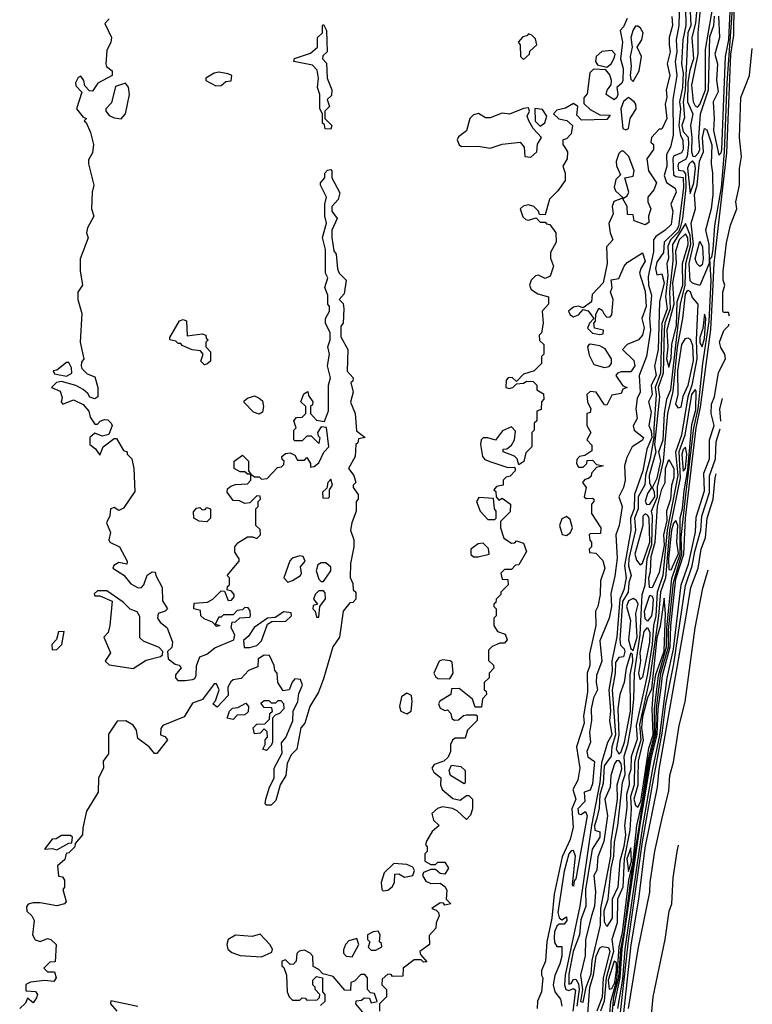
# Model space of a CAD drawing. Extents: x 2889633 to 3052318, y 540750 to 918690.
# Tile 115 of 256: x 3048759 to 3051836, y 671883 to 676020. Entities that reach past the tile are written whole.
import ezdxf

# ---------------------------------------------------------------- set-up
doc = ezdxf.new("R2010")
doc.units = 0

msp = doc.modelspace()

# ---------------------------------------------------------------- linework, layer by layer
at = {"layer": '0CON02XD'}
for points in [[(3051255, 671876.2), (3051280.4, 671995), (3051289.3, 672115), (3051364.9, 672635.1), (3051411.1, 672915), (3051436.2, 673015), (3051440.6, 673125), (3051453, 673213), (3051458.1, 673265), (3051490.5, 673385), (3051493.1, 673473.1), (3051515, 673671.2), (3051547.8, 673775), (3051554.7, 673925.3), (3051600, 674305), (3051618, 674392), (3051661.5, 674718.5), (3051668.4, 674848.4), (3051676, 674995), (3051728.8, 675461.2), (3051745.3, 675875), (3051757.8, 675955), (3051760.3, 676215)], [(3051530.8, 676155), (3051526.8, 675995), (3051515.4, 675935), (3051518.5, 675885), (3051512.1, 675845), (3051518.2, 675785), (3051502.1, 675685), (3051503.1, 675535), (3051491.9, 675485), (3051475.9, 675454.1), (3051477.3, 675405), (3051465.7, 675365), (3051475.5, 675335.5), (3051511.7, 675311.7), (3051515.6, 675295), (3051493.8, 675245), (3051502, 675215), (3051495, 675160), (3051470, 675135), (3051430.7, 675109.3), (3051420.6, 675095), (3051420.6, 675045), (3051398.6, 674941.4), (3051400, 674905), (3051412.5, 674862.5), (3051404.4, 674765), (3051408.5, 674715), (3051390.8, 674605), (3051361.1, 674525), (3051364, 674455), (3051351.7, 674428.3), (3051346.7, 674385), (3051352, 674345), (3051335.8, 674314.2), (3051339.2, 674295), (3051378, 674265), (3051375, 674254), (3051330.8, 674225), (3051308.8, 674181.2), (3051298.5, 674145), (3051301.4, 674085), (3051294.3, 674055), (3051274.5, 674015), (3051288.8, 673975), (3051276, 673895), (3051262.9, 673855), (3051267.7, 673757.7), (3051258.3, 673681.7), (3051241.2, 673608.8), (3051244, 673555), (3051234, 673505), (3051195, 673410), (3051203.8, 673325), (3051181.4, 673265), (3051179.4, 673235), (3051186, 673205), (3051168.7, 673171.3), (3051158.2, 673125), (3051160.6, 673075), (3051152.2, 673025), (3051156.1, 672983.9), (3051140, 672945), (3051145, 672922.5), (3051173, 672903), (3051165, 672810), (3051155, 672782.5), (3051130, 672775), (3051132.5, 672735), (3051102.2, 672705), (3051105, 672684), (3051115, 672680.8), (3051135, 672693.3), (3051142.5, 672675), (3051095, 672410), (3051087.5, 672402.5), (3051085, 672380), (3051080, 672385), (3051092.5, 672505), (3051085, 672530), (3051075, 672528), (3051064.6, 672515.4), (3051045, 672442.5), (3051019.1, 672269.1), (3051025, 672246.7), (3051035, 672237.5), (3051055, 672250), (3051056.2, 672235), (3051045, 672220), (3051025, 672220), (3051015, 672211.2), (3051005, 672187.5), (3051003.4, 672163.4), (3051005, 672142.5), (3051015, 672126.7), (3051036.2, 672126.2), (3051035.5, 672085), (3051026.7, 672053.3), (3051006.1, 672003.9), (3050998.8, 671965), (3051006.7, 671935), (3051030, 671905), (3051036.2, 671875)], [(3051609.2, 676145), (3051597.7, 676005), (3051581.4, 675945), (3051589.1, 675855), (3051572.7, 675807.3), (3051564.7, 675755), (3051563.5, 675675), (3051585.8, 675625), (3051576.5, 675575), (3051582.3, 675525), (3051579.6, 675465), (3051586, 675446), (3051595, 675445.8)], [(3051605, 675652.5), (3051615, 675663.8), (3051639.2, 675725), (3051638.9, 675895), (3051676.8, 676115)], [(3051555, 676070), (3051556.5, 675995), (3051544, 675936), (3051538.9, 675835), (3051545.9, 675795), (3051542.8, 675735), (3051529.6, 675675), (3051534.6, 675645), (3051527.1, 675575), (3051534.1, 675534.1), (3051544.3, 675515), (3051545.7, 675475), (3051538.9, 675461.1), (3051505, 675447.1), (3051502.1, 675435), (3051505, 675368.8), (3051515, 675360.5), (3051545, 675357.5), (3051547.1, 675315), (3051525, 675150.8), (3051516.8, 675135), (3051465.5, 675085), (3051462.3, 675042.3), (3051435, 675001.4), (3051428.5, 674975), (3051435, 674947.5), (3051455, 674952.5), (3051465.4, 674915), (3051445.8, 674835), (3051439.7, 674635), (3051424.2, 674564.2), (3051432.2, 674525), (3051410.8, 674485), (3051414.4, 674445), (3051399.2, 674415), (3051411.1, 674371.1), (3051400.8, 674315), (3051411.3, 674291.3), (3051413.3, 674265), (3051393.1, 674215), (3051376.2, 674125), (3051340.9, 674025), (3051339.2, 673965), (3051324.6, 673925), (3051325.4, 673875), (3051298.9, 673725), (3051305.4, 673675), (3051296.4, 673625), (3051278.9, 673585), (3051266.8, 673426.8), (3051246, 673325), (3051246.4, 673283.6), (3051233.4, 673205), (3051239.6, 673115), (3051236.2, 673075), (3051246.2, 673015), (3051227.2, 672982.8), (3051202.9, 672897.1), (3051195.3, 672814.7), (3051159.7, 672635), (3051110.8, 672295), (3051049.1, 672005), (3051046.7, 671965), (3051052.2, 671945), (3051065, 671941.2), (3051085, 671949.4), (3051093.2, 671943.2), (3051081.6, 671855)], [(3051574.5, 676055), (3051577.5, 675995), (3051564.7, 675965.3), (3051553.5, 675725), (3051544.6, 675675), (3051551.2, 675608.8), (3051540, 675575), (3051545, 675550), (3051566, 675526), (3051567.7, 675495), (3051562.2, 675445), (3051555, 675432.9), (3051525, 675416.7), (3051523.1, 675405), (3051525, 675387.5), (3051545, 675384.3), (3051555, 675372), (3051556.2, 675313.8), (3051542.9, 675185), (3051533.2, 675145), (3051525, 675128.5), (3051492.1, 675095), (3051480.9, 675069.1), (3051483.1, 675016.9), (3051477.1, 674995), (3051481.5, 674945), (3051471.5, 674855), (3051477.5, 674805), (3051455.9, 674744.1), (3051449.4, 674535), (3051427.5, 674475), (3051432.3, 674445), (3051422, 674302), (3051421.9, 674265), (3051406.9, 674176.9), (3051386.9, 674105), (3051384.4, 674065.6), (3051356.9, 674015), (3051356.9, 673965), (3051340.9, 673925), (3051344.5, 673875), (3051316.4, 673756.4), (3051315.7, 673725), (3051327.1, 673685), (3051317.1, 673655), (3051314.4, 673615), (3051291.1, 673575), (3051278.8, 673415), (3051282.2, 673392.2), (3051297.3, 673377.3), (3051300, 673365), (3051295, 673342.5), (3051275, 673340), (3051260.4, 673319.6), (3051260, 673275), (3051247.5, 673205), (3051261.3, 673015), (3051245.5, 672965), (3051243.3, 672925), (3051213.3, 672885), (3051209.4, 672810.6), (3051194.7, 672765), (3051192.1, 672707.9), (3051180.9, 672659.1), (3051173.1, 672635), (3051174.5, 672615), (3051195, 672607.5), (3051195.8, 672585.8), (3051162.5, 672535), (3051135.5, 672365), (3051136.7, 672295), (3051115, 672237.5), (3051110, 672175), (3051083.5, 672105), (3051065, 672010), (3051065, 671967.5), (3051075, 671971.2), (3051085, 671986.7), (3051095, 671988.8), (3051105, 671968.8), (3051108.2, 671945), (3051099.1, 671875)], [(3051238.8, 671751.2), (3051253.6, 671915), (3051275, 671996), (3051282.9, 672115), (3051297.2, 672185), (3051325.2, 672405.2), (3051405.7, 672915), (3051430.8, 673015), (3051432.8, 673127.2), (3051451.7, 673275), (3051483.3, 673385), (3051483.7, 673456.3), (3051504.1, 673655.9), (3051539.4, 673775), (3051537.1, 673845), (3051556.6, 674023.4), (3051590.2, 674305), (3051608.4, 674385), (3051628, 674575), (3051655, 674752.5), (3051662.2, 674925), (3051656.7, 675013.3), (3051665, 675022.5), (3051671.9, 675055), (3051678.8, 675155), (3051705.7, 675315), (3051718.8, 675465), (3051729.7, 675755), (3051752.6, 676065)], [(3051617.2, 676062.8), (3051606.2, 675965), (3051607.3, 675875), (3051580, 675745), (3051586.9, 675675), (3051595, 675658), (3051605, 675652.5)], [(3051693.8, 676035), (3051698.2, 675945), (3051678.1, 675875), (3051690, 675835), (3051685.7, 675765.7), (3051692.7, 675717.3), (3051671.2, 675675), (3051675.8, 675605), (3051672.2, 675555), (3051695, 675451.2), (3051705, 675460), (3051707.3, 675475), (3051722.9, 675865), (3051736.8, 675935), (3051744.2, 676085)], [(3049135, 676023.8), (3049116.4, 676003.6), (3049143.8, 675945), (3049141.2, 675925), (3049125, 675890), (3049120, 675835), (3049123.6, 675823.6), (3049146.7, 675805), (3049147.5, 675785), (3049087, 675753), (3049065, 675720), (3049051.7, 675721.7), (3049031.7, 675741.7), (3049027.5, 675765), (3049015, 675782.5), (3049005, 675777.5), (3048993.8, 675755), (3048995, 675742.5), (3049020, 675715), (3048997.5, 675645), (3049025, 675610), (3049040, 675605), (3049030, 675595), (3049038.3, 675588.3), (3049056.4, 675546.4), (3049068.8, 675495), (3049065, 675460), (3049048.3, 675431.7), (3049047.5, 675415), (3049070, 675325), (3049062.5, 675295), (3049060, 675225), (3049070, 675195), (3049043.3, 675145), (3049040, 675125), (3049046.4, 675103.6), (3049013.3, 675015), (3049013.3, 674965), (3049022.5, 674905), (3049003.3, 674875), (3049002.5, 674845), (3049020, 674785), (3049012.5, 674665), (3049027.5, 674595), (3049018.3, 674581.7), (3049017.5, 674565), (3049020, 674555), (3049042.7, 674532.7), (3049075, 674520), (3049087.5, 674475), (3049087.5, 674435), (3049075, 674427.5), (3049053.8, 674433.8), (3049045, 674450), (3049025, 674466.7), (3048995, 674483.3), (3048935, 674500), (3048913.9, 674496.1), (3048892.5, 674475), (3048929.3, 674459.3), (3048937, 674433), (3048932.5, 674415), (3048940, 674405), (3048985, 674422.5), (3049025, 674403.3), (3049048.8, 674375), (3049055, 674350), (3049075, 674320), (3049085, 674320), (3049096.4, 674333.6), (3049115, 674340), (3049128.3, 674338.3), (3049143.3, 674325), (3049147.5, 674315), (3049133, 674277), (3049105, 674270), (3049075, 674282.5), (3049053.3, 674265), (3049053.3, 674235), (3049076.7, 674216.7), (3049095, 674190), (3049110, 674225), (3049155, 674260), (3049165, 674260), (3049195, 674210), (3049210, 674205), (3049210, 674195), (3049230, 674175), (3049237.5, 674135), (3049241.7, 674038.3), (3049195, 673967.5), (3049175, 673957.5), (3049155, 673970), (3049140, 673965), (3049137.5, 673935), (3049123.9, 673906.1), (3049140, 673865), (3049133.8, 673835), (3049137.5, 673825), (3049177.5, 673805), (3049210, 673745), (3049208.3, 673731.7), (3049175, 673740), (3049153.6, 673726.4), (3049150, 673715), (3049195.7, 673685.7), (3049225, 673650), (3049256.4, 673633.6), (3049270, 673635), (3049280, 673645), (3049293.6, 673686.4), (3049315, 673700), (3049328.3, 673698.3), (3049330, 673685), (3049357.5, 673635), (3049358.3, 673578.3), (3049380, 673545), (3049370, 673535), (3049340, 673525), (3049337.5, 673505), (3049348.3, 673488.3), (3049377.5, 673465), (3049401.2, 673405), (3049397.5, 673382.5), (3049380, 673365), (3049382.5, 673335), (3049411.7, 673311.7), (3049428.3, 673308.3), (3049436.4, 673296.4), (3049412.5, 673267.5), (3049412.5, 673255), (3049423, 673243), (3049453.6, 673243.6), (3049485, 673247.5), (3049495, 673252.5), (3049500, 673265), (3049501.2, 673305), (3049515, 673342.5), (3049545, 673353.8), (3049578.8, 673381.2), (3049657.5, 673415), (3049662.5, 673435), (3049647.5, 673465), (3049651.7, 673488.3), (3049665, 673490), (3049683, 673507), (3049725, 673510), (3049727.5, 673515), (3049727, 673537), (3049718.3, 673548.3), (3049705, 673550), (3049695, 673540), (3049671.7, 673538.3), (3049655, 673520), (3049615, 673520), (3049605, 673510), (3049595, 673510), (3049580, 673480), (3049600, 673475), (3049585, 673470), (3049568.3, 673488.3), (3049533, 673503), (3049520, 673515), (3049518.3, 673538.3), (3049490, 673545), (3049491.7, 673568.3), (3049547, 673573), (3049570, 673585), (3049605, 673620), (3049618.3, 673618.3), (3049635, 673580), (3049648.3, 673581.7), (3049660, 673595), (3049660, 673605), (3049648.3, 673618.3), (3049630, 673625), (3049631.7, 673638.3), (3049640, 673645), (3049640, 673675), (3049630, 673685), (3049680, 673745), (3049680, 673755), (3049663, 673783), (3049662.5, 673805), (3049675, 673822.5), (3049715, 673847.5), (3049737.5, 673847.5), (3049755, 673840), (3049770, 673855), (3049768.3, 673878.3), (3049750, 673895), (3049750, 673965), (3049760, 673975), (3049760, 673995), (3049770, 674005), (3049768.3, 674018.3), (3049755, 674020), (3049725, 673990), (3049705, 673987.5), (3049681.7, 673998.3), (3049655, 674000), (3049630, 674035), (3049631.7, 674048.3), (3049645, 674060), (3049665, 674067.5), (3049715, 674070), (3049730, 674085), (3049730, 674110), (3049715, 674110), (3049705, 674120), (3049685, 674120), (3049660, 674135), (3049660, 674165), (3049695, 674190), (3049720, 674165), (3049720, 674125), (3049730, 674110), (3049745, 674100), (3049765, 674100), (3049775, 674090), (3049798.3, 674091.7), (3049841.7, 674138.3), (3049858.3, 674141.7), (3049868.3, 674151.7), (3049870, 674165), (3049861.7, 674171.7), (3049860, 674185), (3049875, 674197.5), (3049895, 674200), (3049915, 674190), (3049925, 674170), (3049955, 674170), (3049965, 674180), (3049980, 674155), (3049980, 674140), (3049995, 674142.5), (3050015, 674157.5), (3050036.4, 674203.6), (3050056.7, 674225), (3050047, 674307), (3050025, 674310), (3050010, 674285), (3050011.7, 674271.7), (3050020, 674265), (3050015, 674240), (3049985, 674270), (3049965, 674270), (3049955, 674260), (3049945, 674250), (3049915, 674250), (3049910, 674255), (3049910, 674295), (3049920, 674305), (3049910, 674335), (3049921.7, 674348.3), (3049945, 674350), (3049960, 674365), (3049960, 674395), (3049940, 674415), (3049951.7, 674448.3), (3049968.3, 674458.3), (3049971.7, 674441.7), (3049990, 674415), (3049988.3, 674401.7), (3049980, 674395), (3049980, 674365), (3050005, 674337.5), (3050038.3, 674331.7), (3050056.4, 674376.4), (3050056.2, 674485), (3050064, 674515), (3050051.2, 674565), (3050060, 674615), (3050053.3, 674645), (3050062.5, 674675), (3050062.5, 674705), (3050043.8, 674745), (3050043.3, 674765), (3050060, 674795), (3050060, 674815), (3050053.3, 674825), (3050053, 674863), (3050040, 674895), (3050052.5, 674935), (3050043.3, 674955), (3050042.5, 675055), (3050030, 675105), (3050047.5, 675165), (3050040, 675195), (3050040, 675245), (3050047.5, 675275), (3050022.5, 675325), (3050022.5, 675335), (3050040, 675355), (3050040, 675375), (3050051.7, 675388.3), (3050065, 675390), (3050070, 675385), (3050070, 675355), (3050103, 675293), (3050096.1, 675263.9), (3050070, 675235), (3050070, 675215), (3050092.5, 675185), (3050070, 675135), (3050070, 675105), (3050078.3, 675048.3), (3050087.5, 675035), (3050093, 674973), (3050100, 674955), (3050130, 674925), (3050121.7, 674868.3), (3050100, 674845), (3050117, 674827), (3050120, 674805), (3050116.7, 674745), (3050107, 674733), (3050107, 674687), (3050137.5, 674635), (3050133.6, 674543.6), (3050160, 674515), (3050158.3, 674501.7), (3050150, 674495), (3050160, 674455), (3050147.5, 674412.5), (3050167.5, 674365), (3050173, 674293), (3050210, 674265), (3050181.7, 674258.3), (3050178.3, 674241.7), (3050170, 674235), (3050167.5, 674185), (3050140, 674135), (3050162.5, 674105), (3050170, 674075), (3050160, 674065), (3050160, 674055), (3050180, 674025), (3050180, 674005), (3050172.5, 673995), (3050172.5, 673955), (3050153.6, 673906.4), (3050148.8, 673875), (3050162.5, 673835), (3050162.5, 673805), (3050147.5, 673735), (3050147, 673677), (3050158.3, 673651.7), (3050160, 673625), (3050170, 673615), (3050170, 673585), (3050158.3, 673571.7), (3050145, 673570), (3050117.5, 673535), (3050102.5, 673425), (3050073.3, 673385), (3050035, 673250), (3050013.3, 673195), (3049977.5, 673135), (3049956.7, 673065), (3049940, 673045), (3049922.5, 672955), (3049899.3, 672930.7), (3049882.5, 672895), (3049876, 672845), (3049852.5, 672805), (3049835, 672740), (3049815, 672720), (3049795, 672720), (3049790, 672725), (3049792.5, 672745), (3049807.5, 672795), (3049827, 672833), (3049827.5, 672875), (3049861.7, 672938.3), (3049858.3, 672981.7), (3049876.1, 673003.9), (3049906.4, 673073.6), (3049906.7, 673115), (3049926.7, 673155), (3049930.7, 673189.3), (3049946.1, 673223.9), (3049938.3, 673248.3), (3049915, 673250), (3049903, 673237), (3049890, 673205), (3049865, 673200), (3049842.5, 673235), (3049840, 673275), (3049830, 673285), (3049827, 673307), (3049808.3, 673348.3), (3049785, 673350), (3049760, 673335), (3049758.3, 673301.7), (3049720, 673285), (3049688.3, 673251.7), (3049655, 673246.7), (3049645, 673237.5), (3049633.3, 673215), (3049635, 673180), (3049588.3, 673131.7), (3049570, 673145), (3049581.7, 673158.3), (3049596.7, 673205), (3049585, 673230), (3049575, 673230), (3049526.2, 673163.8), (3049485, 673148.8), (3049449.2, 673090.8), (3049360, 673055), (3049351.7, 673041.7), (3049350, 673015), (3049368.3, 673008.3), (3049380, 672995), (3049335, 672937.5), (3049325, 672937.5), (3049302.5, 672965), (3049255, 673000), (3049248.8, 673035), (3049235.8, 673055.8), (3049204.1, 673074.1), (3049167.7, 673072.3), (3049131.2, 673018.8), (3049131.2, 672935), (3049110, 672905), (3049111.2, 672875), (3049090, 672835), (3049088, 672775), (3049040, 672695), (3049023.3, 672625), (3049022.5, 672595), (3048991.7, 672558.3), (3048990, 672545), (3048965, 672520), (3048953.3, 672516.7), (3048948.3, 672491.7)], [(3051310, 676025), (3051295, 675990), (3051280, 675975), (3051290, 675925), (3051282.5, 675855), (3051293.8, 675815), (3051291.2, 675765), (3051287.3, 675752.7), (3051266.7, 675735), (3051271.2, 675705), (3051267.1, 675692.9), (3051255, 675683.3), (3051222.5, 675705), (3051226.7, 675723.3), (3051243.3, 675746.7), (3051243.8, 675765), (3051237.7, 675787.7), (3051220, 675810), (3051168.3, 675811.7), (3051153, 675797), (3051141.7, 675708.3), (3051128.3, 675691.7), (3051128.3, 675668.3), (3051155, 675642.5), (3051195, 675620), (3051238.3, 675618.3), (3051225, 675600), (3051118.3, 675598.3), (3051098.3, 675618.3), (3051102.5, 675655), (3051085, 675667.5), (3051051.7, 675648.3), (3051015, 675640), (3051000, 675625), (3051023, 675603), (3051057, 675597), (3051080, 675575), (3051075, 675540), (3051055, 675520), (3051040, 675515), (3051040, 675495), (3051051.7, 675478.3), (3051060, 675465), (3051057.5, 675435), (3051040, 675405), (3051050, 675375), (3051050, 675345), (3051019.3, 675300.7), (3050983.9, 675266.1), (3050965, 675200), (3050941.7, 675201.7), (3050937.5, 675215), (3050917.5, 675235), (3050895, 675242.5), (3050873, 675237), (3050860, 675225), (3050871.7, 675191.7), (3050885, 675180), (3050895, 675177.5), (3050927.5, 675187.5), (3050945, 675170), (3050965, 675170), (3050971.7, 675161.7), (3050985, 675160), (3051010, 675125), (3051012.5, 675085), (3050988.3, 675041.7), (3050988.3, 675018.3), (3051000, 674985), (3050987, 674943), (3050965, 674932.5), (3050937, 674947), (3050925, 674943.3), (3050906.7, 674925), (3050900, 674905), (3050907, 674887), (3050935, 674867.5), (3050980, 674855), (3050980, 674825), (3050952.5, 674795), (3050957.5, 674745), (3050950, 674705), (3050940, 674695), (3050941.7, 674671.7), (3050960, 674655), (3050960, 674615), (3050950, 674605), (3050950, 674575), (3050920, 674545), (3050875, 674530), (3050845, 674500), (3050827, 674517), (3050810, 674515), (3050802.5, 674505), (3050800, 674475), (3050815, 674470), (3050830, 674475), (3050845, 674490), (3050875, 674492.5), (3050888.3, 674501.7), (3050915, 674500), (3050930, 674485), (3050930, 674465), (3050958.3, 674448.3), (3050960, 674425), (3050950, 674415), (3050948.3, 674381.7), (3050930, 674375), (3050930, 674335), (3050920, 674325), (3050920, 674295), (3050910, 674285), (3050910, 674225), (3050885, 674200), (3050876.4, 674163.6), (3050855, 674150), (3050847.5, 674175), (3050836.4, 674186.4), (3050790, 674205), (3050790, 674215), (3050805, 674217.5), (3050825, 674232.5), (3050837.5, 674255), (3050841.7, 674291.7), (3050825, 674310), (3050787, 674293), (3050757, 674253), (3050725, 674263.3), (3050705, 674262.5), (3050697.5, 674255), (3050693.8, 674235), (3050702.5, 674185), (3050711.7, 674171.7), (3050737.5, 674162.5), (3050808.3, 674138.3), (3050835, 674140), (3050840, 674135), (3050840, 674125), (3050818.3, 674101.7), (3050801.7, 674098.3), (3050790, 674085), (3050790, 674065), (3050761.7, 674058.3), (3050750, 674045), (3050758.3, 674038.3), (3050760, 674015), (3050771.7, 674001.7), (3050785, 674010), (3050820, 673985), (3050818.3, 673951.7), (3050778.3, 673911.7), (3050777.5, 673885), (3050791.7, 673841.7), (3050825, 673820), (3050838.3, 673821.7), (3050845, 673830), (3050875, 673820), (3050887.5, 673785), (3050855, 673730), (3050841.7, 673728.3), (3050825, 673710), (3050795, 673710), (3050780, 673695), (3050785, 673670), (3050808.3, 673668.3), (3050810, 673645), (3050780, 673615), (3050780, 673605), (3050760, 673585), (3050758.3, 673571.7), (3050750, 673565), (3050750, 673555), (3050760, 673545), (3050760, 673515), (3050750, 673505), (3050750, 673475), (3050765, 673450), (3050798.3, 673438.3), (3050806.7, 673415), (3050795, 673400), (3050775, 673400), (3050743, 673387), (3050728.3, 673371.7), (3050728.3, 673328.3), (3050748.3, 673308.3), (3050750, 673295), (3050730, 673275), (3050730, 673255), (3050710, 673235), (3050710, 673205), (3050718.3, 673198.3), (3050720, 673185), (3050703, 673167), (3050698.3, 673131.7), (3050671.7, 673131.7), (3050660, 673165), (3050605, 673210), (3050571.7, 673208.3), (3050570, 673185), (3050523.6, 673156.4), (3050517.5, 673145), (3050525, 673127.5), (3050545, 673117.5), (3050555, 673120), (3050570, 673105), (3050573.3, 673083.3), (3050585, 673077.5), (3050601.7, 673078.3), (3050623, 673097), (3050635, 673100), (3050675, 673100), (3050680, 673095), (3050680, 673075), (3050640, 673035), (3050629.3, 673000.7), (3050588.3, 673001.7), (3050577, 672993), (3050567.5, 672975), (3050567.5, 672945), (3050558.3, 672921.7), (3050540, 672905), (3050499.3, 672890.7), (3050490, 672875), (3050498.3, 672858.3), (3050527.5, 672835), (3050526.7, 672805), (3050533.3, 672785), (3050577.7, 672747.7), (3050609.3, 672740.7), (3050635, 672760), (3050645, 672760), (3050660, 672745), (3050660, 672705), (3050651.7, 672678.3), (3050635, 672660), (3050596.1, 672696.1), (3050576, 672706), (3050535, 672713.3), (3050513.9, 672706.1), (3050490, 672685), (3050496.4, 672656.4), (3050520, 672635), (3050490.7, 672609.3), (3050468.3, 672571.7), (3050462.5, 672555), (3050470, 672545), (3050470, 672525), (3050460, 672515), (3050460, 672485), (3050485, 672470), (3050505, 672470), (3050515, 672480), (3050545, 672480), (3050560, 672455), (3050545, 672430), (3050525, 672432.5), (3050505, 672450), (3050485, 672450), (3050455, 672437.5), (3050450, 672425), (3050465, 672400), (3050485, 672391.2), (3050525, 672392.5), (3050545, 672377.5), (3050553, 672363), (3050550, 672325), (3050570, 672305), (3050545, 672300), (3050538.3, 672308.3), (3050525, 672310), (3050490, 672285), (3050508.3, 672278.3), (3050518.3, 672268.3), (3050520, 672255), (3050507.5, 672225), (3050507, 672203), (3050478.3, 672171.7), (3050480, 672135), (3050440, 672105), (3050441.7, 672091.7), (3050468.3, 672061.7), (3050455, 672060), (3050445, 672070), (3050415, 672070), (3050370, 672035), (3050368.3, 672001.7), (3050325, 672000), (3050318.3, 672008.3), (3050305, 672010), (3050281.7, 671988.3), (3050280, 671965), (3050300, 671945), (3050300, 671915), (3050270, 671885), (3050270, 671855)], [(3051497, 676033), (3051500, 675995), (3051486.7, 675945), (3051486.7, 675915)], [(3051595, 675445.8), (3051609.7, 675460.3), (3051614.6, 675475), (3051610.8, 675525), (3051617.8, 675625), (3051652.3, 675725), (3051657.9, 675947.9), (3051673.6, 675995), (3051676.2, 676035)], [(3050065, 675560), (3050041.7, 675561.7), (3050038.3, 675578.3), (3050030, 675585), (3050030, 675625), (3050020, 675645), (3050020, 675705), (3050010, 675735), (3050013.3, 675775), (3050008.3, 675808.3), (3049988.8, 675828.8), (3049910, 675845), (3049913, 675857), (3049980.7, 675879.3), (3050010, 675905), (3050010, 675945), (3050030, 675965), (3050030, 675995), (3050035, 676000), (3050047.5, 675975), (3050050, 675885), (3050031.7, 675868.3), (3050030, 675855), (3050047, 675837), (3050050, 675775), (3050070, 675725), (3050068.3, 675701.7), (3050050, 675685), (3050060, 675655), (3050040, 675635), (3050040, 675605), (3050070, 675575), (3050065, 675560)], [(3051335, 675760), (3051360, 675805), (3051370, 675865), (3051352.5, 675905), (3051371.2, 675935), (3051376.7, 675965), (3051366.7, 675985), (3051355, 675993.3), (3051345, 675992.5), (3051335, 675976.7), (3051325.8, 675945), (3051331.2, 675905), (3051322, 675865), (3051326.7, 675825), (3051322, 675785), (3051325, 675770), (3051335, 675760)], [(3050875, 675853.3), (3050900, 675875), (3050901.7, 675888.3), (3050930, 675915), (3050925, 675940), (3050910, 675955), (3050895, 675960), (3050888.3, 675951.7), (3050871.7, 675948.3), (3050852.5, 675925), (3050860, 675915), (3050862.5, 675865), (3050875, 675853.3)], [(3051486.7, 675915), (3051490, 675885), (3051477.5, 675835), (3051488.8, 675785), (3051473.3, 675725), (3051476.2, 675695), (3051470, 675665), (3051476.2, 675605), (3051455, 675560), (3051445, 675560), (3051412.5, 675525), (3051410, 675505), (3051420, 675495), (3051420, 675475), (3051392.5, 675435), (3051400, 675385), (3051433.3, 675335), (3051422.5, 675305), (3051396.7, 675275), (3051396.7, 675255), (3051410, 675225), (3051400, 675195), (3051401.7, 675168.3), (3051385, 675157.5), (3051340, 675175), (3051335, 675200), (3051311.7, 675201.7), (3051310, 675235), (3051290, 675270), (3051253.5, 675256.5), (3051246.7, 675235), (3051251.2, 675205), (3051233, 675163), (3051238, 675125), (3051250, 675095), (3051222.9, 675065), (3051226.7, 674995), (3051208.8, 674915), (3051163.3, 674865), (3051160, 674835), (3051125, 674810), (3051105, 674816.2), (3051085, 674812), (3051063.8, 674795), (3051070, 674780), (3051085, 674771.2), (3051105, 674780), (3051125, 674802.5), (3051146.1, 674796.1), (3051170, 674765), (3051152.5, 674745), (3051144.1, 674724.1), (3051165, 674702.5), (3051195, 674697.5), (3051209.3, 674700.7), (3051210, 674715), (3051173.3, 674723.3), (3051170, 674745), (3051177, 674753), (3051178.3, 674781.7), (3051191.7, 674808.3), (3051205, 674800), (3051213.3, 674783.3), (3051225, 674770), (3051238.3, 674771.7), (3051245, 674780), (3051251.2, 674845), (3051240, 674875), (3051247.5, 674895), (3051243, 674927), (3051275, 674932.5), (3051297.5, 674985), (3051310.7, 674999.3), (3051375, 675040), (3051386.2, 675005), (3051367.5, 674975), (3051362.5, 674955), (3051385, 674880), (3051389.2, 674815), (3051371.2, 674765), (3051381.2, 674725), (3051373.8, 674695), (3051357.5, 674675), (3051310, 674655), (3051290, 674635), (3051338.3, 674588.3), (3051342.5, 674565), (3051325, 674540), (3051285, 674540), (3051270, 674535), (3051262.5, 674525), (3051291.7, 674481.7), (3051310, 674475), (3051291.7, 674468.3), (3051285, 674450), (3051245, 674442.5), (3051225, 674400), (3051215, 674402.5), (3051180, 674455), (3051155, 674457.5), (3051140, 674445), (3051143.3, 674415), (3051157.5, 674385), (3051155, 674370), (3051140, 674365), (3051140, 674315), (3051157.5, 674285), (3051140, 674255), (3051161.7, 674231.7), (3051161.7, 674208.3), (3051131.7, 674188.3), (3051110, 674185), (3051098.3, 674171.7), (3051097.5, 674155), (3051105, 674140), (3051125, 674140), (3051140, 674155), (3051141.7, 674168.3), (3051165, 674170), (3051181.7, 674151.7), (3051210, 674145), (3051181.7, 674138.3), (3051160, 674115), (3051158.3, 674101.7), (3051148.3, 674091.7), (3051131.7, 674088.3), (3051122.5, 674075), (3051137.5, 674055), (3051130, 674015), (3051138.3, 674008.3), (3051165, 674010), (3051170, 674005), (3051170, 673995), (3051160, 673985), (3051160, 673945), (3051200, 673885), (3051198.3, 673861.7), (3051155, 673860), (3051150, 673855), (3051153, 673833), (3051160, 673825), (3051160, 673805), (3051150, 673795), (3051151.7, 673781.7), (3051178.3, 673778.3), (3051208.3, 673748.3), (3051216.7, 673715), (3051198.3, 673661.7), (3051196.7, 673605), (3051187.5, 673555), (3051177.5, 673535), (3051178.8, 673475), (3051152.5, 673355), (3051153, 673307), (3051142.5, 673275), (3051143.3, 673195), (3051126.2, 673095), (3051128.8, 673065), (3051097.5, 672965), (3051111.2, 672875), (3051102.5, 672825), (3051082.5, 672785), (3051093.8, 672745), (3051077.5, 672705), (3051083, 672627), (3051070, 672575), (3051037.6, 672502.4), (3051003.6, 672346.4), (3050993.8, 672245), (3050972.5, 672145), (3050967.5, 672065), (3050950, 672025), (3050950, 672005), (3050956.2, 671995), (3050950, 671935), (3050933, 671897), (3050932.5, 671865)], [(3051225, 675820), (3051243.6, 675836.4), (3051257, 675863), (3051260, 675875), (3051245, 675890), (3051203, 675887), (3051180, 675865), (3051177.5, 675845), (3051185, 675830), (3051225, 675820)], [(3051740.3, 674774.2), (3051735, 674790), (3051715, 674790), (3051712.5, 674795), (3051712.5, 674875), (3051720, 674905), (3051713.3, 674925), (3051713.6, 674963.6), (3051727, 675083), (3051743.6, 675156.4), (3051770, 675225), (3051766.7, 675255), (3051781.2, 675325), (3051781.2, 675395), (3051790, 675445), (3051782.5, 675525), (3051787, 675693), (3051823.3, 675785), (3051835.7, 675898.8)], [(3049582.3, 675742.3), (3049605, 675743.3), (3049625, 675760), (3049647, 675763), (3049650, 675785), (3049635, 675792.5), (3049595, 675799.2), (3049575, 675795.8), (3049540, 675775), (3049540, 675765), (3049582.3, 675742.3)], [(3049185, 675603.8), (3049203.3, 675625), (3049220, 675705), (3049216.4, 675736.4), (3049203, 675753), (3049160.7, 675739.3), (3049145, 675670), (3049120, 675645), (3049120, 675635), (3049135, 675617.5), (3049155, 675607.5), (3049185, 675603.8)], [(3051305, 675557.5), (3051315, 675562.5), (3051322.5, 675605), (3051347.5, 675645), (3051346.7, 675665), (3051340, 675675), (3051315, 675693.3), (3051295, 675676.7), (3051283.1, 675645), (3051292.3, 675562.3), (3051305, 675557.5)], [(3050905, 675442.5), (3050930, 675465), (3050933, 675497), (3050950, 675525), (3050915, 675562.5), (3050896.7, 675595), (3050890, 675615), (3050900, 675635), (3050895, 675650), (3050875, 675647.5), (3050816.4, 675623.6), (3050785, 675626.7), (3050735, 675607.5), (3050715, 675607.5), (3050686.4, 675626.4), (3050665, 675620), (3050650, 675605), (3050635, 675553.3), (3050602.3, 675527.7), (3050596.7, 675515), (3050603.9, 675493.9), (3050615, 675487.5), (3050685, 675488), (3050735, 675480), (3050785, 675496.7), (3050860, 675505), (3050877.5, 675485), (3050880, 675445), (3050905, 675442.5)], [(3050945, 675572.5), (3050963.6, 675586.4), (3050972.5, 675615), (3050955, 675642.5), (3050922.5, 675647.5), (3050923, 675593), (3050945, 675572.5)], [(3051615, 674903.3), (3051585, 674913.3), (3051575, 674923.3), (3051570.9, 674995), (3051588, 675075), (3051579.1, 675165), (3051597.5, 675225), (3051592.3, 675285), (3051604.6, 675325.4), (3051614.5, 675425), (3051631.1, 675465), (3051626.9, 675525), (3051635, 675562.5), (3051645, 675557.5), (3051665.5, 675494.5), (3051662.5, 675415), (3051669.1, 675375), (3051669.5, 675285), (3051663.3, 675225), (3051639.2, 675135), (3051653.3, 675075), (3051653.8, 674995), (3051615, 674903.3)], [(3051295, 675270), (3051310, 675280), (3051316.7, 675295), (3051300, 675355), (3051335, 675362.5), (3051340, 675385), (3051316.7, 675445), (3051295, 675467.5), (3051285, 675467.5), (3051275, 675457.5), (3051264.3, 675424.3), (3051265.7, 675405.7), (3051281.7, 675368.3), (3051262.1, 675347.9), (3051255.8, 675315.8), (3051260.9, 675300.9), (3051295, 675270)], [(3051575, 675290), (3051590.4, 675335), (3051596.9, 675395), (3051594.3, 675414.3), (3051585, 675427.5), (3051570, 675415), (3051563.2, 675396.8), (3051575, 675290)], [(3051392.5, 673982.5), (3051405, 673984.2), (3051426.4, 674015), (3051425.3, 674035.3), (3051415.8, 674055), (3051436.6, 674093.4), (3051451.2, 674165), (3051443.3, 674205), (3051460.7, 674255), (3051466.8, 674365), (3051476.9, 674425), (3051493.2, 674466.8), (3051534.1, 674825), (3051554.2, 674905), (3051556, 674995), (3051577.2, 675075), (3051574.3, 675114.3), (3051555, 675163.8), (3051500.9, 675075), (3051501.2, 675005), (3051487.9, 674877.9), (3051490.3, 674805), (3051468.8, 674745), (3051465.8, 674715), (3051460.8, 674535), (3051440.6, 674475), (3051446.5, 674435), (3051425.4, 674235), (3051430.8, 674205), (3051401.8, 674105), (3051403.8, 674073.8), (3051412.5, 674055), (3051395, 674028.8), (3051385.8, 673995.8), (3051392.5, 673982.5)], [(3051485, 674560), (3051495, 674597.5), (3051497.9, 674655), (3051517.9, 674735), (3051520, 674835), (3051543.6, 674905), (3051542.7, 674995), (3051566.8, 675075), (3051565, 675103.3), (3051555, 675120.8), (3051528.2, 675095), (3051513.2, 675046.8), (3051515.5, 674995), (3051500.3, 674915), (3051506.2, 674825), (3051476.7, 674715), (3051480.6, 674645), (3051474.7, 674595), (3051485, 674560)], [(3051615, 674983.3), (3051603.3, 674995), (3051596.2, 675015), (3051615, 675090), (3051625.8, 675065.8), (3051629.4, 675015), (3051625, 674990), (3051615, 674983.3)], [(3051225, 672210), (3051215, 672230), (3051214, 672276), (3051230, 672325), (3051242.9, 672455), (3051254.6, 672505), (3051256.7, 672565), (3051270.9, 672635), (3051291.1, 672815), (3051301.4, 672848.6), (3051297.5, 672925), (3051312.9, 672975), (3051326.9, 673055), (3051338.2, 673165), (3051340.4, 673275), (3051364.7, 673435), (3051372.9, 673605), (3051385.3, 673644.7), (3051394.7, 673755), (3051413.8, 673815), (3051416.2, 673935), (3051412.5, 673955), (3051437.7, 674015), (3051437.5, 674057.5), (3051462.5, 674165), (3051481.5, 674365), (3051502.6, 674457.4), (3051521.6, 674645), (3051543.8, 674765), (3051555, 674866.2), (3051565, 674883.3), (3051575, 674877.5), (3051583, 674853), (3051607.1, 674825), (3051599.2, 674675), (3051603.2, 674595), (3051581.8, 674485), (3051565.3, 674435), (3051537.9, 674275), (3051513.6, 674203.6), (3051522.3, 674105), (3051477.8, 673875), (3051460, 673685), (3051436.1, 673615), (3051430, 673515), (3051420, 673475), (3051414.7, 673395), (3051394.6, 673265), (3051347.9, 673055), (3051352.4, 672997.6), (3051327.4, 672922.6), (3051325, 672870), (3051317.1, 672845), (3051318.1, 672805), (3051307.5, 672765), (3051309.3, 672710.7), (3051298.6, 672635), (3051303.1, 672595), (3051296.4, 672546.4), (3051279.4, 672485), (3051270.8, 672375), (3051247.5, 672325), (3051247.5, 672245), (3051225, 672210)], [(3051625, 674646.2), (3051635, 674680), (3051640, 674765), (3051635, 674782.5), (3051627.5, 674722.5), (3051614.6, 674684.6), (3051615, 674662.5), (3051625, 674646.2)], [(3049535, 674570), (3049520, 674585), (3049530, 674615), (3049518.3, 674628.3), (3049483, 674633), (3049441.7, 674651.7), (3049435, 674660), (3049425, 674660), (3049415, 674670), (3049390, 674675), (3049390, 674685), (3049430, 674755), (3049445, 674760), (3049460, 674755), (3049461.7, 674691.7), (3049525, 674700), (3049540, 674695), (3049541.7, 674681.7), (3049550, 674675), (3049540, 674665), (3049540, 674645), (3049560, 674625), (3049560, 674585), (3049545, 674572.5), (3049535, 674570)], [(3051270.7, 671865), (3051291.8, 671988.2), (3051302.1, 672115), (3051375, 672621.2), (3051418.2, 672871.8), (3051447.7, 673012.3), (3051478.4, 673255), (3051504.8, 673375.2), (3051537.1, 673645), (3051567.4, 673732.6), (3051597, 673867), (3051600.3, 673929.7), (3051635, 674040), (3051632, 674115), (3051655.8, 674175), (3051656, 674255), (3051676, 674315), (3051663.3, 674365), (3051663.8, 674405), (3051676.7, 674435), (3051693, 674537), (3051723.3, 674595), (3051720, 674615), (3051703, 674643), (3051697.5, 674665), (3051716.4, 674713.6), (3051736.9, 674734.9), (3051737.4, 674740.9)], [(3051525, 674387.5), (3051514.2, 674404.2), (3051523.8, 674445), (3051522.9, 674545), (3051540, 674655), (3051555, 674680), (3051565, 674683.3), (3051575, 674677.5), (3051585, 674652.5), (3051587.8, 674587.8), (3051565, 674482.5), (3051543.8, 674436.2), (3051535, 674392.5), (3051525, 674387.5)], [(3051215, 674558), (3051235, 674563.3), (3051244, 674575), (3051244, 674595), (3051217, 674637), (3051195, 674649.2), (3051155, 674656.7), (3051147, 674653), (3051143.3, 674645), (3051150.3, 674610.3), (3051170.7, 674570.7), (3051215, 674558)], [(3048955, 674522.5), (3048977.5, 674535), (3048977, 674557), (3048965, 674580), (3048955, 674580), (3048915, 674547.5), (3048900, 674545), (3048905, 674532.5), (3048955, 674522.5)], [(3049765, 674363.3), (3049740.7, 674370.7), (3049701.7, 674411.7), (3049701.7, 674418.3), (3049715, 674430), (3049745, 674440), (3049765, 674430), (3049778.3, 674418.3), (3049783.3, 674395), (3049778.3, 674371.7), (3049765, 674363.3)], [(3051228, 671725), (3051242.1, 671895), (3051267.3, 671985), (3051275.9, 672124.1), (3051290.2, 672185), (3051317.2, 672405), (3051334.1, 672475), (3051351.1, 672635), (3051375, 672736), (3051400, 672915), (3051425.4, 673015), (3051424.8, 673125), (3051441.7, 673265), (3051475.9, 673385), (3051476, 673465), (3051497.9, 673672.1), (3051532, 673775), (3051532.9, 673927.1), (3051542.9, 673965), (3051548.9, 674041.1), (3051565, 674130), (3051581.2, 674318.8), (3051598.7, 674381.3), (3051599.5, 674459.5), (3051595, 674466.7), (3051580.8, 674445), (3051552.2, 674275), (3051527.2, 674205), (3051532, 674095), (3051487.4, 673875), (3051470.6, 673675), (3051449.7, 673615), (3051442, 673515), (3051405.3, 673254.7), (3051361.2, 673058.8), (3051367, 672993), (3051349.6, 672935), (3051341.3, 672898.7), (3051339.1, 672805), (3051323.4, 672756.6), (3051326.9, 672705), (3051321.5, 672615), (3051297.1, 672495), (3051291.5, 672375), (3051269.6, 672325), (3051268.2, 672225), (3051245.8, 672155), (3051252.7, 672105), (3051222, 671995), (3051213.7, 671896.3), (3051198, 671855)], [(3051702.9, 674333.6), (3051698.6, 674385), (3051711, 674428.8)], [(3051240.9, 671485), (3051315, 672150), (3051375, 672566.2), (3051418.4, 672811.6), (3051457.4, 673022.6), (3051472.2, 673145), (3051506.6, 673313.4), (3051555, 673642.5), (3051583.6, 673725), (3051593.9, 673786.1), (3051619.5, 673875), (3051624.3, 673934.3), (3051656.2, 674033.8), (3051656.4, 674103.6), (3051680.5, 674175), (3051683.6, 674246.4), (3051700.1, 674300.7)], [(3051545, 674122.5), (3051555.2, 674134.8), (3051560, 674195), (3051555, 674223.3), (3051545, 674213.8), (3051539.1, 674195), (3051545, 674122.5)], [(3051415, 673632.5), (3051404.3, 673634.3), (3051400.9, 673675), (3051408.5, 673701.5), (3051411.5, 673765), (3051428.2, 673825), (3051438.1, 673975), (3051455, 674047.5), (3051470, 674075), (3051471.4, 674135), (3051485, 674172.5), (3051505.5, 674135), (3051506.5, 674096.5), (3051496.4, 674063.6), (3051491.5, 674005), (3051475.5, 673955), (3051476.2, 673916.2), (3051463.1, 673855), (3051465, 673812.5), (3051445, 673697.5), (3051415, 673632.5)], [(3051294.6, 671834.6), (3051326.7, 672133.3), (3051359.4, 672325), (3051385, 672540), (3051437.5, 672795), (3051445, 672870), (3051556.2, 673506.2), (3051578, 673635), (3051608.8, 673715), (3051621.4, 673795), (3051639.2, 673845), (3051645.8, 673925), (3051671.9, 674005), (3051679.2, 674095), (3051684, 674111.3)], [(3050055, 674010), (3050060, 674015), (3050060, 674045), (3050072.5, 674065), (3050065, 674090), (3050053.3, 674075), (3050048.3, 674051.7), (3050030, 674035), (3050031.7, 674011.7), (3050055, 674010)], [(3050755, 673920), (3050760, 673925), (3050760, 673955), (3050752.5, 673965), (3050748.3, 674008.3), (3050687.5, 674012.5), (3050677.5, 673995), (3050692.5, 673955), (3050725, 673920), (3050755, 673920)], [(3049545, 673910), (3049513, 673913), (3049490, 673925), (3049488.3, 673951.7), (3049501.7, 673968.3), (3049515, 673970), (3049525, 673960), (3049538.3, 673961.7), (3049545, 673970), (3049560, 673965), (3049560, 673925), (3049545, 673910)], [(3051365, 673730), (3051375, 673736.7), (3051405.2, 673824.8), (3051401.9, 673925), (3051395, 673938.8), (3051385, 673943.3), (3051376, 673934), (3051375.7, 673895), (3051342, 673775), (3051348.8, 673748.8), (3051365, 673730)], [(3051055, 673852.5), (3051072.5, 673865), (3051080, 673885), (3051070.7, 673920.7), (3051055, 673933.3), (3051035, 673922.5), (3051026, 673895), (3051036.7, 673856.7), (3051055, 673852.5)], [(3051495, 673708.8), (3051525, 673777.5), (3051519.3, 673825), (3051522.9, 673895), (3051515, 673916.2), (3051505, 673904.2), (3051496.7, 673875), (3051484.3, 673755), (3051485, 673710), (3051495, 673708.8)], [(3050665, 673762.5), (3050685, 673763.3), (3050730, 673775), (3050728.3, 673798.3), (3050705, 673820), (3050685, 673817.5), (3050653.3, 673795), (3050653.6, 673773.6), (3050665, 673762.5)], [(3049885, 673656.7), (3049905, 673663.3), (3049937.5, 673685), (3049942.5, 673695), (3049938.3, 673721.7), (3049957.5, 673745), (3049950, 673765), (3049935, 673766.7), (3049903, 673757), (3049893.3, 673746.7), (3049868.8, 673675), (3049885, 673656.7)], [(3050035, 673660), (3050066.1, 673703.9), (3050065, 673720), (3050045, 673737.5), (3050025, 673737.5), (3050010.7, 673729.3), (3050003.3, 673705), (3050015, 673670), (3050025, 673660), (3050035, 673660)], [(3051315.5, 671865), (3051356, 672115), (3051405.7, 672354.3), (3051406.2, 672395), (3051426.4, 672526.4), (3051455, 672660), (3051485, 672780), (3051488.8, 672845), (3051505, 672900), (3051528.8, 673055), (3051553.6, 673153.6), (3051595.7, 673465), (3051628.3, 673631.7), (3051649.9, 673709.1)], [(3049235, 673294), (3049290.4, 673329.6), (3049350, 673345), (3049358.3, 673351.7), (3049360, 673365), (3049345, 673382.5), (3049279.3, 673409.3), (3049263, 673423), (3049263, 673513), (3049252.5, 673532.5), (3049222.7, 673542.7), (3049193, 673573), (3049125, 673620), (3049085, 673620), (3049071.7, 673608.3), (3049075, 673600), (3049095, 673600), (3049147.5, 673577.5), (3049137.5, 673475), (3049130, 673445), (3049112.5, 673425), (3049140.7, 673359.3), (3049117.5, 673325), (3049135, 673310), (3049235, 673294)], [(3050015, 673510), (3050020, 673555), (3050043, 673587), (3050041.7, 673611.7), (3050035, 673620), (3050015, 673620), (3050000, 673605), (3049992.5, 673585), (3050010, 673565), (3049991.7, 673558.3), (3049990, 673545), (3050000, 673535), (3050005, 673510), (3050015, 673510)], [(3051335, 673370), (3051351.8, 673425), (3051346.9, 673525), (3051356.2, 673565), (3051349.5, 673579.5), (3051335, 673587.5), (3051315, 673578), (3051307.5, 673555), (3051323.8, 673495), (3051315.6, 673415), (3051325, 673377.5), (3051335, 673370)], [(3051355, 672711.2), (3051367.1, 672735), (3051401, 672959), (3051418.6, 673015), (3051415.7, 673125), (3051421.2, 673205), (3051430.9, 673269.1), (3051465, 673366.2), (3051470.9, 673525), (3051465, 673590), (3051448.5, 673471.5), (3051435, 673423.3), (3051412.6, 673207.4), (3051395, 673171.2), (3051375, 673091.2), (3051369.8, 673045), (3051377.2, 672992.8), (3051356.2, 672905), (3051354.7, 672834.7), (3051355.5, 672804.5), (3051338.5, 672745), (3051345, 672720), (3051355, 672711.2)], [(3051395, 673492.5), (3051385, 673502.5), (3051383.5, 673535), (3051405, 673602.5), (3051415, 673597.5), (3051418.6, 673585), (3051417.1, 673542.9), (3051412, 673515), (3051395, 673492.5)], [(3049701.7, 673381.7), (3049725, 673382.5), (3049755, 673390), (3049775, 673410), (3049800, 673480), (3049818.3, 673491.7), (3049877, 673493), (3049900, 673515), (3049898.3, 673528.3), (3049868.3, 673531.7), (3049831.7, 673508.3), (3049800, 673505), (3049743.3, 673466.7), (3049720, 673430), (3049698.3, 673411.7), (3049701.7, 673381.7)], [(3048895, 673372.5), (3048915, 673374.2), (3048935.7, 673395), (3048945, 673450), (3048921.7, 673448.3), (3048913.6, 673416.4), (3048893.8, 673395), (3048895, 673372.5)], [(3051365, 673247.5), (3051358.6, 673275), (3051368, 673325), (3051365, 673360), (3051381.1, 673448.9), (3051395, 673466.7), (3051405.4, 673445), (3051404.5, 673405), (3051375, 673257.5), (3051365, 673247.5)], [(3051275, 672936), (3051285, 672944.2), (3051299.2, 672985), (3051323.4, 673115), (3051322.9, 673267.1), (3051333.8, 673323.8), (3051332.5, 673352.5), (3051325, 673360), (3051306, 673295), (3051297.1, 673235), (3051279.4, 673185), (3051270.3, 673125), (3051275.6, 673014.4), (3051264.5, 672955), (3051275, 672936)], [(3050565, 673250), (3050580, 673275), (3050575, 673320), (3050566.4, 673326.4), (3050535, 673330), (3050520, 673325), (3050497.5, 673275), (3050505, 673260), (3050515, 673252.5), (3050565, 673250)], [(3049795, 672950), (3049780, 672955), (3049790, 672975), (3049790, 672995), (3049800, 673005), (3049798.3, 673028.3), (3049785, 673040), (3049768.3, 673021.7), (3049745, 673020), (3049740, 673045), (3049755, 673060), (3049788.3, 673061.7), (3049808.3, 673081.7), (3049810, 673105), (3049820, 673115), (3049818.3, 673128.3), (3049785, 673130), (3049771.7, 673148.3), (3049785, 673160), (3049805, 673160), (3049815, 673150), (3049835, 673150), (3049845, 673160), (3049855, 673160), (3049867, 673147), (3049867.5, 673125), (3049850, 673105), (3049831.7, 673098.3), (3049820, 673085), (3049820, 672985), (3049815, 672970), (3049795, 672950)], [(3050385, 673103.8), (3050403.3, 673115), (3050407.5, 673155), (3050405, 673180), (3050385, 673190), (3050362.5, 673175), (3050353.8, 673135), (3050360, 673115), (3050385, 673103.8)], [(3049655, 673080), (3049630, 673085), (3049640, 673115), (3049653, 673127), (3049675, 673130), (3049708.3, 673148.3), (3049720, 673135), (3049718.3, 673111.7), (3049705, 673100), (3049671.7, 673098.3), (3049655, 673080)], [(3051125, 671892.5), (3051137.3, 671955), (3051158.2, 672011.8), (3051162.9, 672067.1), (3051198.2, 672215), (3051200, 672285), (3051240.9, 672505), (3051242.3, 672567.7), (3051269.6, 672745), (3051268.1, 672805), (3051288.1, 672871.9), (3051285.3, 672895.3), (3051275, 672908), (3051265, 672906), (3051256.2, 672893.8), (3051242, 672845), (3051239.2, 672795), (3051216.7, 672745), (3051228.1, 672675), (3051212.2, 672567.8), (3051187.3, 672502.7), (3051182.7, 672447.3), (3051170, 672425), (3051177.5, 672355), (3051173.5, 672295), (3051160.9, 672255), (3051135.5, 672155), (3051133.7, 672086.3), (3051113.8, 672006.2), (3051122.7, 671945), (3051114.6, 671894.6), (3051125, 671892.5)], [(3050625, 672810), (3050567.5, 672845), (3050562.5, 672865), (3050571.7, 672888.3), (3050611.7, 672881.7), (3050630, 672865), (3050630, 672815), (3050625, 672810)], [(3048915, 672532.5), (3048965, 672560), (3048978.3, 672561.7), (3048980, 672585), (3048971.7, 672591.7), (3048935, 672592.5), (3048911.7, 672578.3), (3048895, 672576.7), (3048862.5, 672535), (3048895, 672537.5), (3048915, 672532.5)], [(3051238.4, 670354.9), (3051256.7, 670555), (3051250.8, 670595), (3051261.4, 670705), (3051280.7, 670789.3), (3051322, 671085), (3051336.1, 671123.9), (3051336.1, 671166.1), (3051351.2, 671255), (3051346, 671286), (3051334.2, 671335), (3051333.8, 671365), (3051362.5, 671425), (3051377, 671477), (3051370, 671525), (3051376.7, 671605), (3051406.7, 671775), (3051418.8, 671915), (3051470, 672155), (3051486.7, 672275), (3051497.5, 672305), (3051503.3, 672415), (3051520, 672525), (3051526.2, 672551.4)], [(3051315, 672441.2), (3051327.9, 672485), (3051325, 672540), (3051309.3, 672495), (3051315, 672441.2)], [(3048948.3, 672491.7), (3048917.5, 672465), (3048921.7, 672421.7), (3048938.3, 672418.3), (3048947.5, 672405), (3048947.5, 672375), (3048940, 672365), (3048953.3, 672315), (3048947.5, 672305), (3048915, 672296.2), (3048845, 672309.2), (3048815, 672308.9), (3048795, 672304.2), (3048787.6, 672292.4), (3048789.4, 672275), (3048809.4, 672255), (3048819.4, 672235), (3048812.5, 672175), (3048823.6, 672153.6), (3048845, 672147.5), (3048875, 672160), (3048890, 672155), (3048912.5, 672135), (3048908.3, 672061.7), (3048885, 672060), (3048860, 672035), (3048875, 672020), (3048905, 672020), (3048912.5, 671995), (3048901.7, 671978.3), (3048865, 671983.3), (3048804.1, 671975.9), (3048785, 671966.7), (3048785, 671940), (3048825, 671936.7), (3048833.3, 671925), (3048829.6, 671910.4), (3048815, 671890), (3048791.7, 671908.3), (3048782.5, 671887.5), (3048758.8, 671865)], [(3050285, 672360), (3050305, 672362.5), (3050323, 672377), (3050332.5, 672395), (3050335, 672430), (3050351.7, 672431.7), (3050375, 672417.5), (3050410, 672425), (3050417.5, 672445), (3050409.3, 672459.3), (3050385, 672470), (3050330, 672475), (3050290, 672435), (3050277.5, 672395), (3050280, 672365), (3050285, 672360)], [(3049775, 672082.5), (3049818.3, 672101.7), (3049820, 672115), (3049810, 672135), (3049768.3, 672178.3), (3049735, 672167.5), (3049665, 672173.3), (3049633.8, 672155), (3049628.8, 672135), (3049633.3, 672115), (3049650.4, 672100.4), (3049685, 672087.5), (3049775, 672082.5)], [(3050155, 672082.5), (3050182.5, 672135), (3050175, 672160), (3050140.7, 672149.3), (3050127.5, 672135), (3050118.3, 672111.7), (3050118.3, 672098.3), (3050130, 672085), (3050155, 672082.5)], [(3050255, 672110), (3050280, 672125), (3050278.3, 672138.3), (3050270, 672145), (3050272.5, 672175), (3050265, 672190), (3050243, 672187), (3050220, 672175), (3050220, 672155), (3050230, 672145), (3050223, 672123), (3050235, 672110), (3050255, 672110)], [(3051144.6, 671844.6), (3051152.7, 671955), (3051169.3, 672005), (3051179.2, 672085), (3051195, 672120), (3051205, 672126.2), (3051231.4, 672121.4), (3051237.9, 672105), (3051209.2, 671995), (3051205, 671913.3), (3051183.1, 671855)], [(3050205, 671842.5), (3050170, 671885), (3050171.7, 671898.3), (3050195, 671900), (3050205, 671910), (3050228.3, 671908.3), (3050235, 671890), (3050260, 671895), (3050248.3, 671928.3), (3050231.7, 671931.7), (3050220, 671945), (3050220, 671995), (3050208.3, 672008.3), (3050191.7, 672008.3), (3050165, 671980), (3050150, 671975), (3050148.3, 671941.7), (3050125, 671942.5), (3050075, 672000), (3050031.7, 672011.7), (3050015, 672030), (3049991.7, 672041.7), (3049990, 672085), (3049978.3, 672098.3), (3049955, 672110), (3049933, 672107), (3049923, 672097), (3049920, 672065), (3049908.3, 672051.7), (3049895, 672050), (3049875, 672070), (3049860, 672065), (3049860, 672045), (3049868.3, 672038.3), (3049880, 672005), (3049882.5, 671935), (3049890, 671915), (3049905, 671900), (3049935, 671900), (3049945, 671910), (3049958.3, 671908.3), (3049965, 671900), (3050008.3, 671901.7), (3050018.3, 671911.7), (3050020, 671925), (3050000, 671945), (3050000, 671955), (3049990, 671965), (3049990, 671985), (3050005, 672000), (3050030, 671995), (3050030, 671935), (3050040, 671925), (3050040, 671895), (3050021.7, 671878.3)], [(3051235, 671946.2), (3051245, 671948.9), (3051257.9, 671975), (3051265.6, 672025.6), (3051265, 672057.5), (3051255, 672064), (3051230.7, 671985), (3051235, 671946.2)], [(3049255, 671873.3), (3049141.7, 671898.3), (3049140, 671885), (3049166.7, 671855)]]:
    msp.add_lwpolyline(points, dxfattribs=at)

doc.saveas('drawing.dxf')
